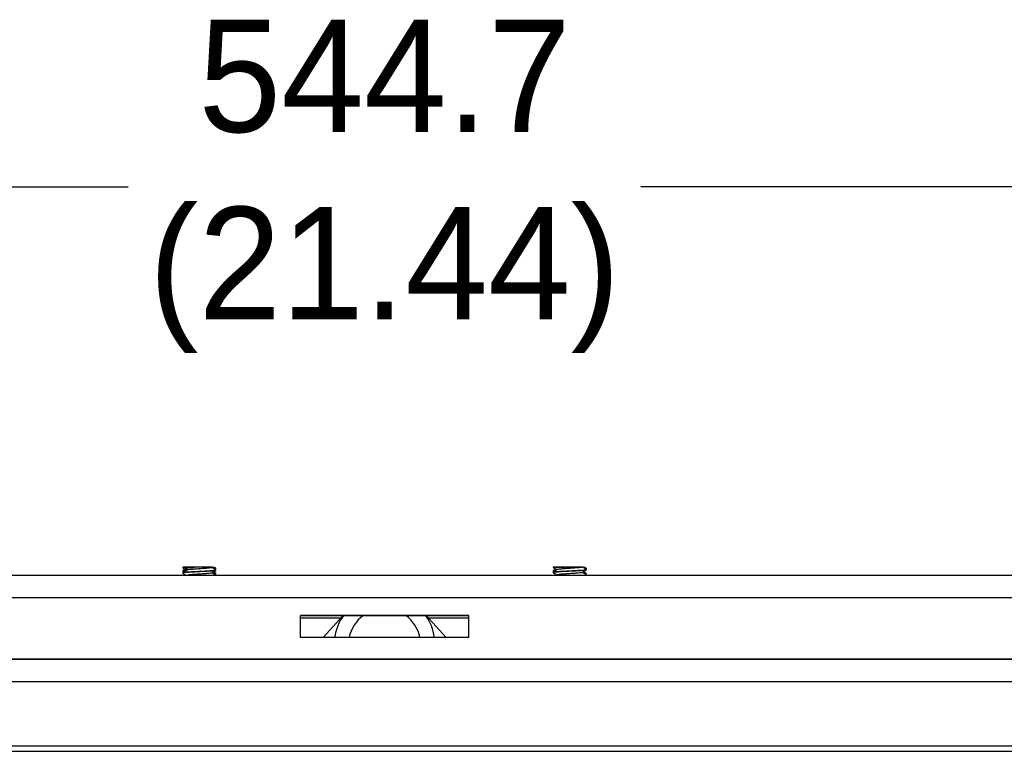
# Model space of a CAD drawing. Header units: millimetres. Extents: x 3619 to 4737, y 1503 to 2366.
# Tile 34 of 256: x 4019 to 4068, y 1685 to 1722. Entities that reach past the tile are written whole.
import ezdxf

# ---------------------------------------------------------------- set-up
doc = ezdxf.new("R2010")
doc.units = ezdxf.units.MM
doc.header["$PDSIZE"] = -1
doc.styles.add('SLDTEXTSTYLE0', font='arial.ttf', dxfattribs={"width": 0.948})
doc.dimstyles.new('SLDDIMSTYLE1', dxfattribs={"dimtxt": 5.650301, "dimasz": 4.572, "dimexe": 0, "dimexo": 0.0625, "dimgap": 1.412575, "dimtad": 0, "dimtih": 1, "dimtoh": 1, "dimdec": 1, "dimlfac": 3, "dimrnd": 1e-09, "dimzin": 12, "dimdsep": 46, "dimtxsty": 'SLDTEXTSTYLE0', "dimsah": 1, "dimcen": 0.09, "dimadec": 0, "dimazin": 3, "dimtfac": 1, "dimtofl": 0, "dimtmove": 0, "dimatfit": 3, "dimfxl": 1, "dimfrac": 2, "dimtolj": 1, "dimtzin": 12, "dimarcsym": 0})

# ---------------------------------------------------------------- blocks, each defined once
blk = doc.blocks.new('*D40')
at = {"color": 0, "linetype": 'Continuous', "lineweight": -2}
for p, q in [((3946.127, 1687.642), (3946.127, 1713.772)), ((3950.699, 1713.772), (4024.009, 1713.772)), ((4123.107, 1713.772), (4049.797, 1713.772)), ((4127.679, 1687.642), (4127.679, 1713.772))]:
    blk.add_line(p, q, dxfattribs=at)
at = {"color": 0}
for points in [[(3950.699, 1714.534), (3950.699, 1713.01), (3946.127, 1713.772)], [(4123.107, 1713.01), (4123.107, 1714.534), (4127.679, 1713.772)]]:
    blk.add_solid(points, dxfattribs=at)
at = {"layer": 'Defpoints', "color": 0}
for p in [(4127.679, 1713.772), (3946.127, 1687.579), (4127.679, 1687.579)]:
    blk.add_point(p, dxfattribs=at)
at = {"color": 0, "lineweight": 0, "insert": (4036.903, 1722.181), "char_height": 5.6503, "attachment_point": 2, "style": 'SLDTEXTSTYLE0'}
blk.add_mtext('\\A1;544.7\\P(21.44)', dxfattribs=at)

msp = doc.modelspace()

# ---------------------------------------------------------------- linework, layer by layer
at = {"color": 7, "linetype": 'Continuous', "lineweight": 30}
for p, q in [((4026.7563, 1694.6298), (4026.7563, 1694.6038)), ((4026.874, 1694.6155), (4026.9596, 1694.5658)), ((4028.4187, 1694.5834), (4028.3552, 1694.6202)), ((4028.3785, 1694.5248), (4028.4198, 1694.5487)), ((4028.4229, 1694.5524), (4028.4229, 1694.5792)), ((4028.4229, 1694.4705), (4028.4229, 1694.4973)), ((4045.3829, 1694.6298), (4045.3829, 1694.6267)), ((4045.3829, 1694.6298), (4045.3852, 1694.6298)), ((4045.3852, 1694.6298), (4045.3953, 1694.6227)), ((4047.0453, 1694.5834), (4046.9819, 1694.6202)), ((4047.0496, 1694.5524), (4047.0496, 1694.5792)), ((4047.0496, 1694.4934), (4047.0496, 1694.5202)), ((3957.7396, 1694.2337), (4116.0662, 1694.2337)), ((4026.7563, 1694.4459), (4026.7563, 1694.419)), ((4026.7563, 1694.3639), (4026.7563, 1694.3371)), ((4026.7585, 1694.4158), (4026.787, 1694.3993)), ((4028.3818, 1694.2601), (4028.4201, 1694.2822)), ((4028.4229, 1694.2857), (4028.4229, 1694.3125)), ((4045.3829, 1694.4459), (4045.3829, 1694.419)), ((4045.3829, 1694.3869), (4045.3829, 1694.36)), ((4045.3851, 1694.4158), (4045.4074, 1694.4029)), ((4045.5959, 1694.2457), (4045.5751, 1694.2337)), ((4047.0434, 1694.2857), (4047.0347, 1694.2819)), ((4047.0496, 1694.2857), (4047.0496, 1694.3125)), ((4047.0496, 1694.2337), (4047.0496, 1694.2536)), ((4116.0662, 1693.0948), (3957.7396, 1693.0948)), ((4032.6696, 1692.2024), (4041.1363, 1692.2024)), ((4032.6696, 1691.1017), (4032.6696, 1692.2024)), ((4041.1363, 1692.2018), (4032.6696, 1692.2018)), ((4032.6696, 1692.0881), (4034.7131, 1692.0881)), ((4032.6696, 1692.0875), (4034.7125, 1692.0875)), ((4033.8097, 1691.1017), (4034.8172, 1692.2018)), ((4038.9886, 1692.2018), (4039.9961, 1691.1017)), ((4039.0928, 1692.0881), (4041.1363, 1692.0881)), ((4039.0933, 1692.0875), (4041.1363, 1692.0875)), ((4041.1363, 1691.1017), (4041.1363, 1692.2024)), ((4041.1363, 1691.1017), (4032.6696, 1691.1017)), ((4114.9656, 1690.0011), (3958.8403, 1690.0011)), ((3958.8403, 1690.0005), (4114.9656, 1690.0005)), ((3983.9884, 1685.37), (4089.8176, 1685.37))]:
    msp.add_line(p, q, dxfattribs=at)
at = {"color": 8, "linetype": 'Continuous', "lineweight": 30}
for p, q in [((3982.4791, 1688.887), (4091.3491, 1688.887)), ((4089.7256, 1685.624), (3984.0713, 1685.624))]:
    msp.add_line(p, q, dxfattribs=at)
at = {"color": 7, "linetype": 'Continuous', "lineweight": 30}
for centre, radius, start, end in [((4026.883, 1671.189), 23.4411, 89.93785, 90.30933), ((4036.9029, 1690.7255), 2.54, 144.46345, 171.48188), ((4036.9029, 1690.7269), 1.8203, 125.87762, 168.11545), ((4036.9029, 1690.7269), 1.8203, 11.88455, 54.12238), ((4036.9029, 1690.7255), 2.54, 8.51816, 35.53652)]:
    msp.add_arc(centre, radius, start, end, dxfattribs=at)
for points, knots in [([(4026.9084, 1694.6301), (4026.8683, 1694.6259), (4026.7821, 1694.6169), (4026.7394, 1694.6067), (4026.7642, 1694.6007), (4026.769, 1694.5995)], [0, 0, 0, 0, 0.4123753, 0.8855003, 1, 1, 1, 1]), ([(4026.7644, 1694.4459), (4026.7619, 1694.447), (4026.7483, 1694.4529), (4026.8051, 1694.4626), (4026.9037, 1694.4712), (4026.9471, 1694.475)], [0, 0, 0, 0, 0.110242, 0.6086395, 1, 1, 1, 1]), ([(4026.9675, 1694.4884), (4026.9327, 1694.4682), (4026.863, 1694.4277), (4026.7933, 1694.3873), (4026.7585, 1694.3671)], [0, 0, 0, 0, 0.4997601, 1, 1, 1, 1]), ([(4026.9677, 1694.5705), (4026.9329, 1694.5503), (4026.8633, 1694.5099), (4026.7936, 1694.4695), (4026.7588, 1694.4493)], [0, 0, 0, 0, 0.4997826, 1, 1, 1, 1]), ([(4026.7599, 1694.5998), (4026.7948, 1694.5795), (4026.8614, 1694.5409), (4026.9279, 1694.5023), (4026.9596, 1694.4839)], [0, 0, 0, 0, 0.523897, 1, 1, 1, 1]), ([(4026.7599, 1694.3639), (4026.7661, 1694.3684), (4026.7791, 1694.3776), (4026.9131, 1694.3917), (4027.1193, 1694.4062), (4027.3807, 1694.4206), (4027.6654, 1694.4349), (4027.9411, 1694.4492), (4028.1787, 1694.4635), (4028.3438, 1694.4777), (4028.4249, 1694.4889), (4028.4146, 1694.4954), (4028.4117, 1694.4973)], [0, 0, 0, 0, 0.0983683, 0.205895, 0.3134221, 0.4209493, 0.5284764, 0.6360028, 0.7435288, 0.8510552, 0.9585818, 1, 1, 1, 1]), ([(4028.4141, 1694.4705), (4028.4124, 1694.4669), (4028.4085, 1694.4586), (4028.2923, 1694.4456), (4028.0978, 1694.4314), (4027.8427, 1694.4171), (4027.5599, 1694.4029), (4027.2804, 1694.3885), (4027.0351, 1694.374), (4026.8553, 1694.3595), (4026.7555, 1694.346), (4026.7634, 1694.3374), (4026.7669, 1694.3336)], [0, 0, 0, 0, 0.0790562, 0.1838462, 0.2886355, 0.3934251, 0.4982153, 0.6030054, 0.7077953, 0.8125848, 0.9173736, 1, 1, 1, 1]), ([(4027.3499, 1694.6162), (4027.2839, 1694.6162), (4027.1512, 1694.6161), (4026.9975, 1694.616), (4026.8918, 1694.6159), (4026.8801, 1694.6158), (4026.8741, 1694.6157)], [0, 0, 0, 0, 0.2425053, 0.4871557, 0.740902, 1, 1, 1, 1]), ([(4028.1879, 1694.6297), (4028.2098, 1694.6297), (4028.2539, 1694.6298), (4028.2313, 1694.63), (4028.1429, 1694.6301), (4027.9865, 1694.6302), (4027.7765, 1694.6303), (4027.5314, 1694.6303), (4027.2777, 1694.6303), (4027.0604, 1694.6302), (4026.9539, 1694.6302), (4026.9084, 1694.6301)], [0, 0, 0, 0, 0.1022064, 0.2053173, 0.3122614, 0.4230125, 0.5378163, 0.6563653, 0.7788921, 0.9053712, 1, 1, 1, 1]), ([(4027.3499, 1694.6162), (4027.2938, 1694.6119), (4027.1622, 1694.6017), (4027.0142, 1694.5863), (4026.9857, 1694.5752), (4026.9724, 1694.57)], [0, 0, 0, 0, 0.2826951, 0.6638946, 1, 1, 1, 1]), ([(4028.2058, 1694.6213), (4028.2096, 1694.6198), (4028.2284, 1694.6126), (4028.1739, 1694.5996), (4028.0244, 1694.5823), (4027.7966, 1694.5649), (4027.5362, 1694.5474), (4027.2825, 1694.5299), (4027.087, 1694.5123), (4026.9793, 1694.4985), (4026.9794, 1694.4905), (4026.9794, 1694.4883)], [0, 0, 0, 0, 0.0334146, 0.1647495, 0.2960832, 0.4274142, 0.5587422, 0.6900669, 0.8213894, 0.9527153, 1, 1, 1, 1]), ([(4028.2114, 1694.3459), (4028.2462, 1694.3661), (4028.3158, 1694.4065), (4028.3855, 1694.4469), (4028.4203, 1694.4671)], [0, 0, 0, 0, 0.4997828, 1, 1, 1, 1]), ([(4028.4209, 1694.5002), (4028.3861, 1694.5204), (4028.3164, 1694.5609), (4028.2467, 1694.6013), (4028.2119, 1694.6216)], [0, 0, 0, 0, 0.5002571, 1, 1, 1, 1]), ([(4028.3527, 1694.6157), (4028.3532, 1694.6158), (4028.3544, 1694.6159), (4028.2981, 1694.616), (4028.23, 1694.616), (4028.2214, 1694.616)], [0, 0, 0, 0, 0.3776055, 0.9208331, 1, 1, 1, 1]), ([(4028.3194, 1694.5591), (4028.3366, 1694.5607), (4028.404, 1694.5671), (4028.4366, 1694.5753), (4028.4135, 1694.5819), (4028.4069, 1694.5837)], [0, 0, 0, 0, 0.1974205, 0.7727229, 1, 1, 1, 1]), ([(4028.4126, 1694.5485), (4028.4135, 1694.5477), (4028.4175, 1694.5438), (4028.3839, 1694.54), (4028.3575, 1694.537)], [0, 0, 0, 0, 0.2115624, 1, 1, 1, 1]), ([(4047.0419, 1694.4901), (4047.0427, 1694.4895), (4047.0497, 1694.4842), (4046.9725, 1694.4742), (4046.8126, 1694.4601), (4046.5761, 1694.4458), (4046.3014, 1694.4315), (4046.0163, 1694.4172), (4045.7544, 1694.4028), (4045.5427, 1694.3883), (4045.4148, 1694.3738), (4045.3659, 1694.363), (4045.3904, 1694.357), (4045.3949, 1694.3559)], [0, 0, 0, 0, 0.0132496, 0.1201855, 0.2271208, 0.3340563, 0.4409915, 0.5479268, 0.6548625, 0.7617984, 0.8687344, 0.9756691, 1, 1, 1, 1]), ([(4045.3911, 1694.4459), (4045.3886, 1694.447), (4045.3752, 1694.4529), (4045.4195, 1694.461), (4045.4985, 1694.4681), (4045.5234, 1694.4703)], [0, 0, 0, 0, 0.1317694, 0.7274901, 1, 1, 1, 1]), ([(4046.8234, 1694.6299), (4046.8076, 1694.63), (4046.7757, 1694.63), (4046.6435, 1694.6302), (4046.462, 1694.6303), (4046.2391, 1694.6303), (4045.9986, 1694.6303), (4045.765, 1694.6302), (4045.5666, 1694.6301), (4045.4351, 1694.63), (4045.4001, 1694.6299), (4045.3852, 1694.6298)], [0, 0, 0, 0, 0.1022066, 0.2053178, 0.3122621, 0.4230127, 0.5378166, 0.6563657, 0.7788923, 0.9053715, 1, 1, 1, 1]), ([(4045.5355, 1694.5363), (4045.5203, 1694.5275), (4045.4703, 1694.4985), (4045.4203, 1694.4695), (4045.3854, 1694.4493)], [0, 0, 0, 0, 0.3033798, 1, 1, 1, 1]), ([(4045.386, 1694.623), (4045.4252, 1694.6003), (4045.492, 1694.5616), (4045.5587, 1694.5228), (4045.5863, 1694.5068)], [0, 0, 0, 0, 0.5867218, 1, 1, 1, 1]), ([(4045.5957, 1694.5123), (4045.5609, 1694.4921), (4045.4913, 1694.4516), (4045.4216, 1694.4112), (4045.3867, 1694.391)], [0, 0, 0, 0, 0.4997559, 1, 1, 1, 1]), ([(4045.3931, 1694.3869), (4045.3902, 1694.3884), (4045.3782, 1694.3948), (4045.4535, 1694.406), (4045.6124, 1694.4204), (4045.8463, 1694.4349), (4046.1201, 1694.4493), (4046.4054, 1694.4637), (4046.6687, 1694.4779), (4046.8828, 1694.4921), (4047.0145, 1694.5062), (4047.0659, 1694.517), (4047.0416, 1694.523), (4047.0363, 1694.5243)], [0, 0, 0, 0, 0.0327283, 0.1370346, 0.241341, 0.3456471, 0.449953, 0.5542581, 0.6585633, 0.7628694, 0.8671754, 0.9714816, 1, 1, 1, 1]), ([(4045.9766, 1694.6162), (4045.9106, 1694.6162), (4045.7779, 1694.6161), (4045.6241, 1694.616), (4045.5184, 1694.6159), (4045.5067, 1694.6158), (4045.5008, 1694.6157)], [0, 0, 0, 0, 0.2425053, 0.4871556, 0.7409019, 1, 1, 1, 1]), ([(4046.8234, 1694.6299), (4046.8026, 1694.6256), (4046.7536, 1694.6156), (4046.5844, 1694.5998), (4046.3441, 1694.5824), (4046.0802, 1694.5649), (4045.8415, 1694.5473), (4045.6581, 1694.5298), (4045.6165, 1694.518), (4045.5957, 1694.5122)], [0, 0, 0, 0, 0.1100853, 0.2585281, 0.4069696, 0.5554083, 0.7038441, 0.8522756, 1, 1, 1, 1]), ([(4046.856, 1694.6298), (4046.8564, 1694.6298), (4046.857, 1694.6298), (4046.8312, 1694.6299), (4046.8234, 1694.6299)], [0, 0, 0, 0, 0.6971708, 1, 1, 1, 1]), ([(4047.0461, 1694.524), (4047.0113, 1694.5442), (4046.9416, 1694.5846), (4046.872, 1694.6251), (4046.8373, 1694.6453)], [0, 0, 0, 0, 0.5002305, 1, 1, 1, 1]), ([(4046.8383, 1694.369), (4046.8731, 1694.3892), (4046.9429, 1694.4297), (4047.0126, 1694.4701), (4047.0475, 1694.4904)], [0, 0, 0, 0, 0.4997064, 1, 1, 1, 1]), ([(4046.9793, 1694.6157), (4046.9814, 1694.6158), (4046.986, 1694.6159), (4046.9226, 1694.616), (4046.8876, 1694.616)], [0, 0, 0, 0, 0.4481274, 1, 1, 1, 1]), ([(4046.9798, 1694.5625), (4046.985, 1694.563), (4047.0386, 1694.5682), (4047.0628, 1694.5753), (4047.04, 1694.5819), (4047.0336, 1694.5837)], [0, 0, 0, 0, 0.0707301, 0.7368463, 1, 1, 1, 1]), ([(4026.8892, 1694.443), (4026.8532, 1694.4391), (4026.7719, 1694.4305), (4026.7376, 1694.4213), (4026.7609, 1694.416), (4026.7628, 1694.4156)], [0, 0, 0, 0, 0.4217845, 0.9515002, 1, 1, 1, 1]), ([(4026.7586, 1694.3339), (4026.7935, 1694.3136), (4026.851, 1694.2803), (4026.9086, 1694.2468), (4026.9313, 1694.2337)], [0, 0, 0, 0, 0.6061105, 1, 1, 1, 1]), ([(4026.8891, 1694.2582), (4026.8807, 1694.2533), (4026.8667, 1694.2452), (4026.8526, 1694.237), (4026.8468, 1694.2337)], [0, 0, 0, 0, 0.5910919, 1, 1, 1, 1]), ([(4028.1985, 1694.346), (4028.1965, 1694.3432), (4028.1904, 1694.3345), (4028.0685, 1694.3201), (4027.8622, 1694.3028), (4027.6043, 1694.2853), (4027.3476, 1694.2678), (4027.1274, 1694.2506), (4027.0497, 1694.2392), (4027.012, 1694.2337)], [0, 0, 0, 0, 0.0771431, 0.2324836, 0.3878231, 0.5431629, 0.6985018, 0.8538402, 1, 1, 1, 1]), ([(4028.4207, 1694.2337), (4028.3858, 1694.2539), (4028.3187, 1694.2928), (4028.2516, 1694.3318), (4028.2194, 1694.3505)], [0, 0, 0, 0, 0.5193974, 1, 1, 1, 1]), ([(4028.4202, 1694.316), (4028.3897, 1694.3336), (4028.3463, 1694.3588), (4028.3029, 1694.384), (4028.29, 1694.3915)], [0, 0, 0, 0, 0.7018182, 1, 1, 1, 1]), ([(4028.3209, 1694.2916), (4028.321, 1694.2916), (4028.379, 1694.2965), (4028.419, 1694.3033), (4028.413, 1694.3103), (4028.4111, 1694.3125)], [0, 0, 0, 0, 0.0011412, 0.677022, 1, 1, 1, 1]), ([(4028.4168, 1694.2857), (4028.4174, 1694.2817), (4028.4181, 1694.2765), (4028.3692, 1694.2713), (4028.3579, 1694.2701)], [0, 0, 0, 0, 0.7691469, 1, 1, 1, 1]), ([(4045.4174, 1694.4314), (4045.3919, 1694.4266), (4045.364, 1694.4213), (4045.3875, 1694.416), (4045.3895, 1694.4156)], [0, 0, 0, 0, 0.916122, 1, 1, 1, 1]), ([(4045.3861, 1694.3563), (4045.4211, 1694.336), (4045.4878, 1694.2974), (4045.5545, 1694.2586), (4045.5863, 1694.2401)], [0, 0, 0, 0, 0.52327981, 1, 1, 1, 1]), ([(4045.5355, 1694.2696), (4045.5206, 1694.261), (4045.4999, 1694.249), (4045.4793, 1694.237), (4045.4735, 1694.2337)], [0, 0, 0, 0, 0.7214326, 1, 1, 1, 1]), ([(4046.8318, 1694.3694), (4046.8206, 1694.3646), (4046.7961, 1694.354), (4046.6382, 1694.3376), (4046.4111, 1694.3203), (4046.1492, 1694.3028), (4045.897, 1694.2853), (4045.7063, 1694.2677), (4045.6042, 1694.2545), (4045.6054, 1694.2471), (4045.6056, 1694.2457)], [0, 0, 0, 0, 0.1179124, 0.2591195, 0.4003257, 0.5415325, 0.6827392, 0.8239448, 0.9651501, 1, 1, 1, 1]), ([(4047.046, 1694.2575), (4047.0111, 1694.2777), (4046.9444, 1694.3163), (4046.8778, 1694.355), (4046.8461, 1694.3735)], [0, 0, 0, 0, 0.5232558, 1, 1, 1, 1]), ([(4047.0468, 1694.316), (4047.0164, 1694.3336), (4046.9664, 1694.3626), (4046.9164, 1694.3916), (4046.8969, 1694.403)], [0, 0, 0, 0, 0.6092565, 1, 1, 1, 1]), ([(4046.9569, 1694.2337), (4046.9579, 1694.2337), (4047.0147, 1694.2386), (4047.0499, 1694.2452), (4047.0409, 1694.2517), (4047.0384, 1694.2536)], [0, 0, 0, 0, 0.013195, 0.7256799, 1, 1, 1, 1]), ([(4046.9788, 1694.2964), (4047.0047, 1694.2995), (4047.0494, 1694.3049), (4047.0412, 1694.3103), (4047.0378, 1694.3125)], [0, 0, 0, 0, 0.580054, 1, 1, 1, 1])]:
    msp.add_open_spline(points, degree=3, knots=knots, dxfattribs=at)

# ---------------------------------------------------------------- dimensions: what is measured, and where the dimension line sits
at = {"color": 7, "linetype": 'Continuous', "lineweight": 0}
dim = msp.add_linear_dim(base=(4127.6791, 1713.772), p1=(3946.1267, 1687.579), p2=(4127.6791, 1687.579), text='<>\\P(21.44)', dimstyle='SLDDIMSTYLE1', dxfattribs=at)
dim.commit()
dim.dimension.update_dxf_attribs({"geometry": '*D40', "text_midpoint": (4036.9029, 1713.772), "dimtype": 160})

doc.saveas('drawing.dxf')
